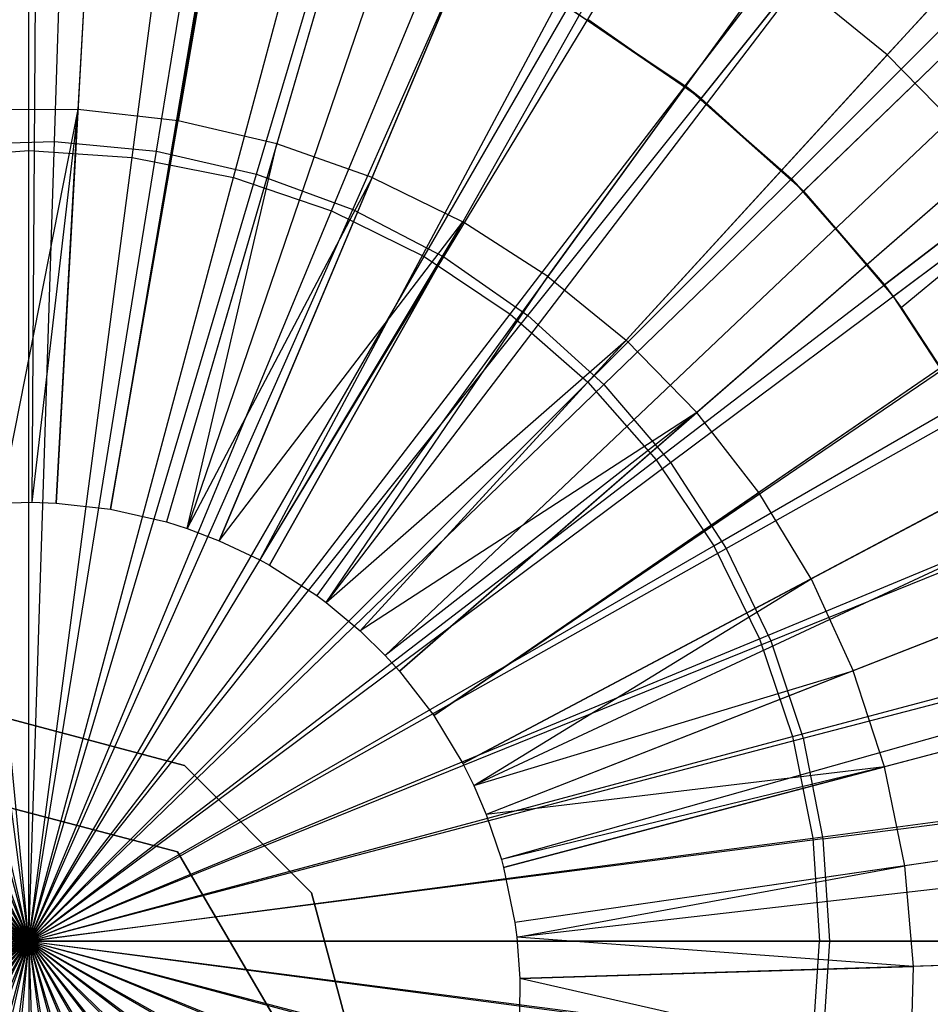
# Model space of a CAD drawing. Extents: x 0.2 to 40.1, y -6.7 to 6.7.
# Tile 26 of 256: x 2.558 to 2.89, y -3.403 to -3.043. Entities that reach past the tile are written whole.
import ezdxf

# ---------------------------------------------------------------- set-up
doc = ezdxf.new("R2010")
doc.units = 0
doc.header["$MEASUREMENT"] = 0
doc.layers.get('0').update_dxf_attribs({"color": 13, "linetype": 'CONTINUOUS'})

# ---------------------------------------------------------------- blocks, each defined once
blk = doc.blocks.new('SNOWBALL_XIV_PM3_STL')
at = {"color": 0}
for p, q in [((2.56725, -2.51266, 9.36372), (2.56275, -3.21934, 9.58026)), ((2.56725, -2.51266, 9.36372), (2.56275, -3.21934, 9.58026)), ((2.61068, -2.51401, 9.36372), (2.57154, -3.21962, 9.58026)), ((2.61068, -2.51401, 9.36372), (2.57154, -3.21962, 9.58026)), ((2.70927, -2.52504, 9.36372), (2.59147, -3.22185, 9.58026)), ((2.70927, -2.52504, 9.36372), (2.59147, -3.22185, 9.58026)), ((2.71119, -2.52537, 9.36372), (2.59147, -3.22185, 9.58026)), ((2.71119, -2.52537, 9.36372), (2.59147, -3.22185, 9.58026)), ((2.80974, -2.54811, 9.36372), (2.61179, -3.22651, 9.58026)), ((2.80974, -2.54811, 9.36372), (2.61179, -3.22651, 9.58026)), ((2.84746, -2.56004, 9.36372), (2.61942, -3.22892, 9.58026)), ((2.84746, -2.56004, 9.36372), (2.61942, -3.22892, 9.58026)), ((2.90506, -2.58193, 9.36372), (2.63106, -3.23335, 9.58026)), ((2.90506, -2.58193, 9.36372), (2.63106, -3.23335, 9.58026)), ((2.97826, -2.61675, 9.36372), (2.64587, -3.24039, 9.58026)), ((2.97826, -2.61675, 9.36372), (2.64587, -3.24039, 9.58026)), ((2.9959, -2.62641, 9.36372), (2.64943, -3.24234, 9.58026)), ((2.9959, -2.62641, 9.36372), (2.64943, -3.24234, 9.58026)), ((3.08107, -2.68094, 9.36372), (2.66666, -3.25337, 9.58026)), ((3.08107, -2.68094, 9.36372), (2.66666, -3.25337, 9.58026)), ((3.09826, -2.69371, 9.36372), (2.67013, -3.25595, 9.58026)), ((3.09826, -2.69371, 9.36372), (2.67013, -3.25595, 9.58026)), ((3.15948, -2.74484, 9.36372), (2.68251, -3.26629, 9.58026)), ((3.15948, -2.74484, 9.36372), (2.68251, -3.26629, 9.58026)), ((3.20436, -2.78892, 9.36372), (2.69159, -3.27521, 9.58026)), ((3.20436, -2.78892, 9.36372), (2.69159, -3.27521, 9.58026)), ((2.57097, -3.08765, 4.80327), (2.58019, -2.80028, 4.85734)), ((2.57097, -3.08765, 4.80327), (2.58019, -2.80028, 4.85734)), ((2.56161, -3.09105, 4.8564), (2.56161, -2.80882, 4.924)), ((2.56161, -3.09105, 4.8564), (2.56161, -2.80882, 4.924)), ((2.60821, -3.09124, 4.80327), (2.6541, -2.80741, 4.85734)), ((2.60821, -3.09124, 4.80327), (2.6541, -2.80741, 4.85734)), ((2.59926, -3.09351, 4.8564), (2.6361, -2.81371, 4.924)), ((2.59926, -3.09351, 4.8564), (2.6361, -2.81371, 4.924)), ((3.23009, -2.81725, 9.36372), (2.69679, -3.28094, 9.58026)), ((3.23009, -2.81725, 9.36372), (2.69679, -3.28094, 9.58026)), ((2.64469, -3.09957, 4.80327), (2.7265, -2.82393, 4.85734)), ((2.64469, -3.09957, 4.80327), (2.7265, -2.82393, 4.85734)), ((2.63627, -3.10087, 4.8564), (2.70931, -2.82827, 4.924)), ((2.63627, -3.10087, 4.8564), (2.70931, -2.82827, 4.924)), ((2.80107, -3.06743, 9.41227), (2.9708, -2.84623, 9.33175)), ((2.80107, -3.06743, 9.41227), (2.9708, -2.84623, 9.33175)), ((2.672, -3.113, 4.8564), (2.78, -2.85226, 4.924)), ((2.672, -3.113, 4.8564), (2.78, -2.85226, 4.924)), ((2.67981, -3.11249, 4.80327), (2.79619, -2.84958, 4.85734)), ((2.67981, -3.11249, 4.80327), (2.79619, -2.84958, 4.85734)), ((2.80686, -3.07196, 9.47658), (2.9845, -2.84921, 9.41009)), ((2.80686, -3.07196, 9.47658), (2.9845, -2.84921, 9.41009)), ((2.71298, -3.1298, 4.80327), (2.86203, -2.88393, 4.85734)), ((2.71298, -3.1298, 4.80327), (2.86203, -2.88393, 4.85734)), ((2.70584, -3.12969, 4.8564), (2.84695, -2.88528, 4.924)), ((2.70584, -3.12969, 4.8564), (2.84695, -2.88528, 4.924)), ((3.29199, -2.89724, 9.36372), (2.70931, -3.29711, 9.58026)), ((3.29199, -2.89724, 9.36372), (2.70931, -3.29711, 9.58026)), ((3.29382, -2.89991, 9.36372), (2.70931, -3.29711, 9.58026)), ((3.29382, -2.89991, 9.36372), (2.70931, -3.29711, 9.58026)), ((2.83975, -3.10135, 9.41227), (3.0369, -2.9042, 9.33175)), ((2.83975, -3.10135, 9.41227), (3.0369, -2.9042, 9.33175)), ((2.84418, -3.10585, 9.47658), (3.04884, -2.90764, 9.41009)), ((2.84418, -3.10585, 9.47658), (3.04884, -2.90764, 9.41009)), ((2.73721, -3.15065, 4.8564), (2.90901, -2.92675, 4.924)), ((2.73721, -3.15065, 4.8564), (2.90901, -2.92675, 4.924)), ((2.74367, -3.1512, 4.80327), (2.92293, -2.92641, 4.85734)), ((2.74367, -3.1512, 4.80327), (2.92293, -2.92641, 4.85734)), ((2.58731, -2.93523, 9.51959), (2.5795, -3.07608, 9.5538)), ((2.58731, -2.93523, 9.51959), (2.5795, -3.07608, 9.5538)), ((2.63995, -2.94118, 9.51959), (2.61613, -3.08022, 9.5538)), ((2.63995, -2.94118, 9.51959), (2.61613, -3.08022, 9.5538)), ((2.69157, -2.95309, 9.51959), (2.65206, -3.08851, 9.5538)), ((2.69157, -2.95309, 9.51959), (2.65206, -3.08851, 9.5538)), ((2.96793, -2.95426, 9.47775), (2.87475, -3.05613, 9.51959)), ((2.96793, -2.95426, 9.47775), (2.87475, -3.05613, 9.51959)), ((2.6868, -3.10084, 9.5538), (2.74149, -2.97081, 9.51959)), ((2.6868, -3.10084, 9.5538), (2.74149, -2.97081, 9.51959)), ((3.09488, -2.97031, 9.33175), (2.87368, -3.14004, 9.41227)), ((3.09488, -2.97031, 9.33175), (2.87368, -3.14004, 9.41227)), ((2.87984, -3.14829, 9.41227), (3.09488, -2.97031, 9.33175)), ((2.87984, -3.14829, 9.41227), (3.09488, -2.97031, 9.33175)), ((2.87685, -3.14423, 9.47658), (3.10518, -2.97382, 9.41009)), ((2.87685, -3.14423, 9.47658), (3.10518, -2.97382, 9.41009)), ((2.76558, -3.17553, 4.8564), (2.96514, -2.97597, 4.924)), ((2.76558, -3.17553, 4.8564), (2.96514, -2.97597, 4.924)), ((2.77137, -3.17636, 4.80327), (2.97791, -2.97634, 4.85734)), ((2.77137, -3.17636, 4.80327), (2.97791, -2.97634, 4.85734)), ((3.34436, -2.98376, 9.36372), (2.7199, -3.31461, 9.58026)), ((3.34436, -2.98376, 9.36372), (2.7199, -3.31461, 9.58026)), ((2.78907, -2.9941, 9.51959), (2.71991, -3.11705, 9.5538)), ((2.78907, -2.9941, 9.51959), (2.71991, -3.11705, 9.5538)), ((3.36431, -3.02383, 9.36372), (2.72394, -3.32271, 9.58026)), ((3.36431, -3.02383, 9.36372), (2.72394, -3.32271, 9.58026)), ((2.75096, -3.13693, 9.5538), (2.83368, -3.02267, 9.51959)), ((2.75096, -3.13693, 9.5538), (2.83368, -3.02267, 9.51959)), ((2.87475, -3.05613, 9.51959), (2.83368, -3.02267, 9.51959)), ((2.87475, -3.05613, 9.51959), (2.83368, -3.02267, 9.51959)), ((2.79045, -3.2039, 4.8564), (3.01436, -3.03209, 4.924)), ((2.79045, -3.2039, 4.8564), (3.01436, -3.03209, 4.924)), ((2.79562, -3.20485, 4.80327), (3.02604, -3.03288, 4.85734)), ((2.79562, -3.20485, 4.80327), (3.02604, -3.03288, 4.85734)), ((2.75829, -3.03884, 9.41227), (2.80107, -3.06743, 9.41227)), ((2.80686, -3.07196, 9.47658), (2.75829, -3.03884, 9.41227)), ((2.75829, -3.03884, 9.41227), (2.80107, -3.06743, 9.41227)), ((2.80686, -3.07196, 9.47658), (2.75829, -3.03884, 9.41227)), ((2.76552, -3.04312, 9.47658), (2.80686, -3.07196, 9.47658)), ((2.76552, -3.04312, 9.47658), (2.80686, -3.07196, 9.47658)), ((2.87475, -3.05613, 9.51959), (2.77954, -3.16022, 9.5538)), ((2.87475, -3.05613, 9.51959), (2.77954, -3.16022, 9.5538)), ((2.91173, -3.09405, 9.51959), (2.87475, -3.05613, 9.51959)), ((2.91173, -3.09405, 9.51959), (2.87475, -3.05613, 9.51959)), ((2.80107, -3.06743, 9.41227), (2.83975, -3.10135, 9.41227)), ((2.84418, -3.10585, 9.47658), (2.80107, -3.06743, 9.41227)), ((2.80107, -3.06743, 9.41227), (2.83975, -3.10135, 9.41227)), ((2.80686, -3.07196, 9.47658), (2.80107, -3.06743, 9.41227)), ((2.84418, -3.10585, 9.47658), (2.80107, -3.06743, 9.41227)), ((2.80686, -3.07196, 9.47658), (2.80107, -3.06743, 9.41227)), ((2.80686, -3.07196, 9.47658), (2.84418, -3.10585, 9.47658)), ((2.80686, -3.07196, 9.47658), (2.84418, -3.10585, 9.47658)), ((2.5795, -3.07608, 9.5538), (2.54263, -3.07614, 9.5538)), ((2.5795, -3.07608, 9.5538), (2.54263, -3.07614, 9.5538)), ((2.5795, -3.07608, 9.5538), (2.55108, -3.21965, 9.58026)), ((2.5795, -3.07608, 9.5538), (2.55108, -3.21965, 9.58026)), ((2.5795, -3.07608, 9.5538), (2.56275, -3.21934, 9.58026)), ((2.5795, -3.07608, 9.5538), (2.56275, -3.21934, 9.58026)), ((2.57154, -3.21962, 9.58026), (2.5795, -3.07608, 9.5538)), ((2.57154, -3.21962, 9.58026), (2.5795, -3.07608, 9.5538)), ((2.61613, -3.08022, 9.5538), (2.5795, -3.07608, 9.5538)), ((2.61613, -3.08022, 9.5538), (2.5795, -3.07608, 9.5538)), ((3.38654, -3.07569, 9.36372), (2.72843, -3.3332, 9.58026)), ((3.38654, -3.07569, 9.36372), (2.72843, -3.3332, 9.58026)), ((2.59147, -3.22185, 9.58026), (2.61613, -3.08022, 9.5538)), ((2.59147, -3.22185, 9.58026), (2.61613, -3.08022, 9.5538)), ((2.65206, -3.08851, 9.5538), (2.61613, -3.08022, 9.5538)), ((2.65206, -3.08851, 9.5538), (2.61613, -3.08022, 9.5538)), ((2.53357, -3.08885, 4.80327), (2.57097, -3.08765, 4.80327)), ((2.53357, -3.08885, 4.80327), (2.57097, -3.08765, 4.80327)), ((2.56161, -3.37949, 4.78515), (2.53357, -3.08885, 4.80327)), ((2.56161, -3.37949, 4.78515), (2.53357, -3.08885, 4.80327)), ((2.56161, -3.37949, 4.78515), (2.57097, -3.08765, 4.80327)), ((2.56161, -3.37949, 4.78515), (2.57097, -3.08765, 4.80327)), ((2.57097, -3.08765, 4.80327), (2.60821, -3.09124, 4.80327)), ((2.57097, -3.08765, 4.80327), (2.60821, -3.09124, 4.80327)), ((2.65206, -3.08851, 9.5538), (2.61179, -3.22651, 9.58026)), ((2.65206, -3.08851, 9.5538), (2.61179, -3.22651, 9.58026)), ((2.61942, -3.22892, 9.58026), (2.65206, -3.08851, 9.5538)), ((2.61942, -3.22892, 9.58026), (2.65206, -3.08851, 9.5538)), ((2.6868, -3.10084, 9.5538), (2.65206, -3.08851, 9.5538)), ((2.6868, -3.10084, 9.5538), (2.65206, -3.08851, 9.5538)), ((2.52396, -3.09351, 4.8564), (2.56161, -3.09105, 4.8564)), ((2.52396, -3.09351, 4.8564), (2.56161, -3.09105, 4.8564)), ((2.56161, -3.09105, 4.8564), (2.59926, -3.09351, 4.8564)), ((2.56161, -3.09105, 4.8564), (2.59926, -3.09351, 4.8564)), ((2.56161, -3.37949, 4.82452), (2.56161, -3.09105, 4.8564)), ((2.56161, -3.37949, 4.82452), (2.56161, -3.09105, 4.8564)), ((2.56161, -3.37949, 4.78515), (2.60821, -3.09124, 4.80327)), ((2.56161, -3.37949, 4.78515), (2.60821, -3.09124, 4.80327)), ((2.60821, -3.09124, 4.80327), (2.64469, -3.09957, 4.80327)), ((2.60821, -3.09124, 4.80327), (2.64469, -3.09957, 4.80327)), ((2.56161, -3.37949, 4.78515), (2.49664, -3.09482, 4.80327)), ((2.56161, -3.37949, 4.78515), (2.49664, -3.09482, 4.80327)), ((2.56161, -3.37949, 4.82452), (2.52396, -3.09351, 4.8564)), ((2.56161, -3.37949, 4.82452), (2.52396, -3.09351, 4.8564)), ((2.56161, -3.37949, 4.82452), (2.59926, -3.09351, 4.8564)), ((2.56161, -3.37949, 4.82452), (2.59926, -3.09351, 4.8564)), ((2.59926, -3.09351, 4.8564), (2.63627, -3.10087, 4.8564)), ((2.59926, -3.09351, 4.8564), (2.63627, -3.10087, 4.8564)), ((2.91173, -3.09405, 9.51959), (2.80528, -3.18661, 9.5538)), ((2.91173, -3.09405, 9.51959), (2.80528, -3.18661, 9.5538)), ((2.81142, -3.23527, 4.8564), (3.05583, -3.09416, 4.924)), ((2.81142, -3.23527, 4.8564), (3.05583, -3.09416, 4.924)), ((2.81603, -3.23621, 4.80327), (3.06655, -3.09512, 4.85734)), ((2.81603, -3.23621, 4.80327), (3.06655, -3.09512, 4.85734)), ((2.56161, -3.37949, 4.78515), (2.64469, -3.09957, 4.80327)), ((2.56161, -3.37949, 4.78515), (2.64469, -3.09957, 4.80327)), ((2.64469, -3.09957, 4.80327), (2.67981, -3.11249, 4.80327)), ((2.64469, -3.09957, 4.80327), (2.67981, -3.11249, 4.80327)), ((2.56161, -3.37949, 4.82452), (2.48696, -3.10087, 4.8564)), ((2.56161, -3.37949, 4.82452), (2.48696, -3.10087, 4.8564)), ((2.56161, -3.37949, 4.82452), (2.63627, -3.10087, 4.8564)), ((2.56161, -3.37949, 4.82452), (2.63627, -3.10087, 4.8564)), ((2.6868, -3.10084, 9.5538), (2.61942, -3.22892, 9.58026)), ((2.6868, -3.10084, 9.5538), (2.61942, -3.22892, 9.58026)), ((2.63106, -3.23335, 9.58026), (2.6868, -3.10084, 9.5538)), ((2.63106, -3.23335, 9.58026), (2.6868, -3.10084, 9.5538)), ((2.63627, -3.10087, 4.8564), (2.672, -3.113, 4.8564)), ((2.63627, -3.10087, 4.8564), (2.672, -3.113, 4.8564)), ((2.6868, -3.10084, 9.5538), (2.71991, -3.11705, 9.5538)), ((2.6868, -3.10084, 9.5538), (2.71991, -3.11705, 9.5538)), ((2.83975, -3.10135, 9.41227), (2.87368, -3.14004, 9.41227)), ((2.84418, -3.10585, 9.47658), (2.83975, -3.10135, 9.41227)), ((2.84418, -3.10585, 9.47658), (2.83975, -3.10135, 9.41227)), ((2.83975, -3.10135, 9.41227), (2.87368, -3.14004, 9.41227)), ((2.56161, -3.37949, 4.78515), (2.46077, -3.10547, 4.80327)), ((2.56161, -3.37949, 4.78515), (2.46077, -3.10547, 4.80327)), ((2.84418, -3.10585, 9.47658), (2.87685, -3.14423, 9.47658)), ((2.84418, -3.10585, 9.47658), (2.87685, -3.14423, 9.47658)), ((2.84418, -3.10585, 9.47658), (2.87368, -3.14004, 9.41227)), ((2.84418, -3.10585, 9.47658), (2.87368, -3.14004, 9.41227)), ((2.56161, -3.37949, 4.82452), (2.45123, -3.113, 4.8564)), ((2.56161, -3.37949, 4.82452), (2.45123, -3.113, 4.8564)), ((2.56161, -3.37949, 4.78515), (2.67981, -3.11249, 4.80327)), ((2.56161, -3.37949, 4.78515), (2.67981, -3.11249, 4.80327)), ((2.56161, -3.37949, 4.82452), (2.672, -3.113, 4.8564)), ((2.56161, -3.37949, 4.82452), (2.672, -3.113, 4.8564)), ((2.672, -3.113, 4.8564), (2.70584, -3.12969, 4.8564)), ((2.672, -3.113, 4.8564), (2.70584, -3.12969, 4.8564)), ((2.67981, -3.11249, 4.80327), (2.71298, -3.1298, 4.80327)), ((2.67981, -3.11249, 4.80327), (2.71298, -3.1298, 4.80327)), ((2.63106, -3.23335, 9.58026), (2.71991, -3.11705, 9.5538)), ((2.63106, -3.23335, 9.58026), (2.71991, -3.11705, 9.5538)), ((2.71991, -3.11705, 9.5538), (2.64587, -3.24039, 9.58026)), ((2.71991, -3.11705, 9.5538), (2.64587, -3.24039, 9.58026)), ((2.64943, -3.24234, 9.58026), (2.71991, -3.11705, 9.5538)), ((2.64943, -3.24234, 9.58026), (2.71991, -3.11705, 9.5538)), ((2.75096, -3.13693, 9.5538), (2.71991, -3.11705, 9.5538)), ((2.75096, -3.13693, 9.5538), (2.71991, -3.11705, 9.5538)), ((2.56161, -3.37949, 4.78515), (2.42655, -3.12061, 4.80327)), ((2.56161, -3.37949, 4.78515), (2.42655, -3.12061, 4.80327)), ((2.56161, -3.37949, 4.82452), (2.41739, -3.12969, 4.8564)), ((2.56161, -3.37949, 4.82452), (2.41739, -3.12969, 4.8564)), ((2.56161, -3.37949, 4.82452), (2.70584, -3.12969, 4.8564)), ((2.56161, -3.37949, 4.82452), (2.70584, -3.12969, 4.8564)), ((2.56161, -3.37949, 4.78515), (2.71298, -3.1298, 4.80327)), ((2.56161, -3.37949, 4.78515), (2.71298, -3.1298, 4.80327)), ((2.70584, -3.12969, 4.8564), (2.73721, -3.15065, 4.8564)), ((2.70584, -3.12969, 4.8564), (2.73721, -3.15065, 4.8564)), ((2.71298, -3.1298, 4.80327), (2.74367, -3.1512, 4.80327)), ((2.71298, -3.1298, 4.80327), (2.74367, -3.1512, 4.80327)), ((2.94415, -3.13595, 9.51959), (2.82784, -3.21577, 9.5538)), ((2.94415, -3.13595, 9.51959), (2.82784, -3.21577, 9.5538)), ((2.75096, -3.13693, 9.5538), (2.66666, -3.25337, 9.58026)), ((2.75096, -3.13693, 9.5538), (2.66666, -3.25337, 9.58026)), ((2.67013, -3.25595, 9.58026), (2.75096, -3.13693, 9.5538)), ((2.67013, -3.25595, 9.58026), (2.75096, -3.13693, 9.5538)), ((2.75096, -3.13693, 9.5538), (2.77954, -3.16022, 9.5538)), ((2.75096, -3.13693, 9.5538), (2.77954, -3.16022, 9.5538)), ((2.56161, -3.37949, 4.78515), (2.39456, -3.14001, 4.80327)), ((2.56161, -3.37949, 4.78515), (2.39456, -3.14001, 4.80327)), ((2.87368, -3.14004, 9.41227), (2.87984, -3.14829, 9.41227)), ((2.87685, -3.14423, 9.47658), (2.87368, -3.14004, 9.41227)), ((2.87685, -3.14423, 9.47658), (2.87368, -3.14004, 9.41227)), ((2.87368, -3.14004, 9.41227), (2.87984, -3.14829, 9.41227)), ((2.87685, -3.14423, 9.47658), (2.90435, -3.18647, 9.47658)), ((2.87685, -3.14423, 9.47658), (2.87984, -3.14829, 9.41227)), ((2.87685, -3.14423, 9.47658), (2.90435, -3.18647, 9.47658)), ((2.87685, -3.14423, 9.47658), (2.87984, -3.14829, 9.41227)), ((2.87984, -3.14829, 9.41227), (2.90227, -3.18282, 9.41227)), ((2.87984, -3.14829, 9.41227), (2.90227, -3.18282, 9.41227)), ((2.56161, -3.37949, 4.82452), (2.38602, -3.15065, 4.8564)), ((2.56161, -3.37949, 4.82452), (2.38602, -3.15065, 4.8564)), ((2.56161, -3.37949, 4.82452), (2.73721, -3.15065, 4.8564)), ((2.56161, -3.37949, 4.82452), (2.73721, -3.15065, 4.8564)), ((2.56161, -3.37949, 4.78515), (2.74367, -3.1512, 4.80327)), ((2.56161, -3.37949, 4.78515), (2.74367, -3.1512, 4.80327)), ((2.73721, -3.15065, 4.8564), (2.76558, -3.17553, 4.8564)), ((2.73721, -3.15065, 4.8564), (2.76558, -3.17553, 4.8564)), ((2.74367, -3.1512, 4.80327), (2.77137, -3.17636, 4.80327)), ((2.74367, -3.1512, 4.80327), (2.77137, -3.17636, 4.80327)), ((3.41402, -3.15744, 9.36372), (2.73399, -3.34973, 9.58026)), ((3.41402, -3.15744, 9.36372), (2.73399, -3.34973, 9.58026)), ((2.67013, -3.25595, 9.58026), (2.77954, -3.16022, 9.5538)), ((2.67013, -3.25595, 9.58026), (2.77954, -3.16022, 9.5538)), ((2.77954, -3.16022, 9.5538), (2.68251, -3.26629, 9.58026)), ((2.77954, -3.16022, 9.5538), (2.68251, -3.26629, 9.58026)), ((2.80528, -3.18661, 9.5538), (2.77954, -3.16022, 9.5538)), ((2.80528, -3.18661, 9.5538), (2.77954, -3.16022, 9.5538)), ((2.8281, -3.26911, 4.8564), (3.08884, -3.16111, 4.924)), ((2.8281, -3.26911, 4.8564), (3.08884, -3.16111, 4.924)), ((2.56161, -3.37949, 4.78515), (2.3653, -3.16334, 4.80327)), ((2.56161, -3.37949, 4.78515), (2.3653, -3.16334, 4.80327)), ((2.83227, -3.26992, 4.80327), (3.09877, -3.16202, 4.85734)), ((2.83227, -3.26992, 4.80327), (3.09877, -3.16202, 4.85734)), ((3.41795, -3.17183, 9.36372), (2.73478, -3.35264, 9.58026)), ((3.41795, -3.17183, 9.36372), (2.73478, -3.35264, 9.58026)), ((2.56161, -3.37949, 4.82452), (2.35765, -3.17553, 4.8564)), ((2.56161, -3.37949, 4.82452), (2.35765, -3.17553, 4.8564)), ((2.56161, -3.37949, 4.82452), (2.76558, -3.17553, 4.8564)), ((2.56161, -3.37949, 4.82452), (2.76558, -3.17553, 4.8564)), ((2.76558, -3.17553, 4.8564), (2.79045, -3.2039, 4.8564)), ((2.76558, -3.17553, 4.8564), (2.79045, -3.2039, 4.8564)), ((2.56161, -3.37949, 4.78515), (2.77137, -3.17636, 4.80327)), ((2.56161, -3.37949, 4.78515), (2.77137, -3.17636, 4.80327)), ((2.77137, -3.17636, 4.80327), (2.79562, -3.20485, 4.80327)), ((2.77137, -3.17636, 4.80327), (2.79562, -3.20485, 4.80327)), ((2.84693, -3.24731, 9.5538), (2.97158, -3.18127, 9.51959)), ((2.84693, -3.24731, 9.5538), (2.97158, -3.18127, 9.51959)), ((2.80528, -3.18661, 9.5538), (2.68251, -3.26629, 9.58026)), ((2.80528, -3.18661, 9.5538), (2.68251, -3.26629, 9.58026)), ((2.80528, -3.18661, 9.5538), (2.69159, -3.27521, 9.58026)), ((2.80528, -3.18661, 9.5538), (2.69159, -3.27521, 9.58026)), ((2.69679, -3.28094, 9.58026), (2.80528, -3.18661, 9.5538)), ((2.69679, -3.28094, 9.58026), (2.80528, -3.18661, 9.5538)), ((2.82784, -3.21577, 9.5538), (2.80528, -3.18661, 9.5538)), ((2.82784, -3.21577, 9.5538), (2.80528, -3.18661, 9.5538)), ((2.56161, -3.37949, 4.78515), (2.33927, -3.19021, 4.80327)), ((2.56161, -3.37949, 4.78515), (2.33927, -3.19021, 4.80327)), ((2.56161, -3.37949, 4.82452), (2.33277, -3.2039, 4.8564)), ((2.56161, -3.37949, 4.82452), (2.33277, -3.2039, 4.8564)), ((2.56161, -3.37949, 4.82452), (2.79045, -3.2039, 4.8564)), ((2.56161, -3.37949, 4.82452), (2.79045, -3.2039, 4.8564)), ((2.79045, -3.2039, 4.8564), (2.81142, -3.23527, 4.8564)), ((2.79045, -3.2039, 4.8564), (2.81142, -3.23527, 4.8564)), ((2.56161, -3.37949, 4.78515), (2.79562, -3.20485, 4.80327)), ((2.56161, -3.37949, 4.78515), (2.79562, -3.20485, 4.80327)), ((2.79562, -3.20485, 4.80327), (2.81603, -3.23621, 4.80327)), ((2.79562, -3.20485, 4.80327), (2.81603, -3.23621, 4.80327)), ((2.70931, -3.29711, 9.58026), (2.82784, -3.21577, 9.5538)), ((2.70931, -3.29711, 9.58026), (2.82784, -3.21577, 9.5538)), ((2.84693, -3.24731, 9.5538), (2.82784, -3.21577, 9.5538)), ((2.84693, -3.24731, 9.5538), (2.82784, -3.21577, 9.5538)), ((2.56161, -3.37949, 4.78515), (2.31689, -3.2202, 4.80327)), ((2.56161, -3.37949, 4.78515), (2.31689, -3.2202, 4.80327)), ((2.55108, -3.21965, 9.58026), (2.56275, -3.21934, 9.58026)), ((2.55108, -3.21965, 9.58026), (2.56275, -3.21934, 9.58026)), ((2.56275, -3.21934, 9.58026), (2.57154, -3.21962, 9.58026)), ((2.56275, -3.21934, 9.58026), (2.57154, -3.21962, 9.58026)), ((2.57154, -3.21962, 9.58026), (2.59147, -3.22185, 9.58026)), ((2.57154, -3.21962, 9.58026), (2.59147, -3.22185, 9.58026)), ((2.59147, -3.22185, 9.58026), (2.61179, -3.22651, 9.58026)), ((2.59147, -3.22185, 9.58026), (2.61179, -3.22651, 9.58026)), ((2.61179, -3.22651, 9.58026), (2.61942, -3.22892, 9.58026)), ((2.61179, -3.22651, 9.58026), (2.61942, -3.22892, 9.58026)), ((2.61942, -3.22892, 9.58026), (2.63106, -3.23335, 9.58026)), ((2.61942, -3.22892, 9.58026), (2.63106, -3.23335, 9.58026)), ((2.99367, -3.22942, 9.51959), (2.8623, -3.28082, 9.5538)), ((2.99367, -3.22942, 9.51959), (2.8623, -3.28082, 9.5538)), ((2.84023, -3.30484, 4.8564), (3.11284, -3.23179, 4.924)), ((2.84023, -3.30484, 4.8564), (3.11284, -3.23179, 4.924)), ((2.84406, -3.30543, 4.80327), (3.12217, -3.2325, 4.85734)), ((2.84406, -3.30543, 4.80327), (3.12217, -3.2325, 4.85734)), ((2.56161, -3.37949, 4.82452), (2.31181, -3.23527, 4.8564)), ((2.56161, -3.37949, 4.82452), (2.31181, -3.23527, 4.8564)), ((2.56161, -3.37949, 4.82452), (2.81142, -3.23527, 4.8564)), ((2.56161, -3.37949, 4.82452), (2.81142, -3.23527, 4.8564)), ((2.56161, -3.37949, 4.78515), (2.81603, -3.23621, 4.80327)), ((2.56161, -3.37949, 4.78515), (2.81603, -3.23621, 4.80327)), ((2.63106, -3.23335, 9.58026), (2.64587, -3.24039, 9.58026)), ((2.63106, -3.23335, 9.58026), (2.64587, -3.24039, 9.58026)), ((2.81142, -3.23527, 4.8564), (2.8281, -3.26911, 4.8564)), ((2.81142, -3.23527, 4.8564), (2.8281, -3.26911, 4.8564)), ((2.81603, -3.23621, 4.80327), (2.83227, -3.26992, 4.80327)), ((2.81603, -3.23621, 4.80327), (2.83227, -3.26992, 4.80327)), ((2.64587, -3.24039, 9.58026), (2.64943, -3.24234, 9.58026)), ((2.64587, -3.24039, 9.58026), (2.64943, -3.24234, 9.58026)), ((2.64943, -3.24234, 9.58026), (2.66666, -3.25337, 9.58026)), ((2.64943, -3.24234, 9.58026), (2.66666, -3.25337, 9.58026)), ((2.7199, -3.31461, 9.58026), (2.84693, -3.24731, 9.5538)), ((2.7199, -3.31461, 9.58026), (2.84693, -3.24731, 9.5538)), ((2.72394, -3.32271, 9.58026), (2.84693, -3.24731, 9.5538)), ((2.72394, -3.32271, 9.58026), (2.84693, -3.24731, 9.5538)), ((2.84693, -3.24731, 9.5538), (2.8623, -3.28082, 9.5538)), ((2.84693, -3.24731, 9.5538), (2.8623, -3.28082, 9.5538)), ((2.56161, -3.37949, 4.78515), (2.29853, -3.2528, 4.80327)), ((2.56161, -3.37949, 4.78515), (2.29853, -3.2528, 4.80327)), ((2.66666, -3.25337, 9.58026), (2.67013, -3.25595, 9.58026)), ((2.66666, -3.25337, 9.58026), (2.67013, -3.25595, 9.58026)), ((2.67013, -3.25595, 9.58026), (2.68251, -3.26629, 9.58026)), ((2.67013, -3.25595, 9.58026), (2.68251, -3.26629, 9.58026)), ((2.56161, -3.37949, 4.82452), (2.29512, -3.26911, 4.8564)), ((2.56161, -3.37949, 4.82452), (2.29512, -3.26911, 4.8564)), ((2.56161, -3.37949, 4.82452), (2.8281, -3.26911, 4.8564)), ((2.56161, -3.37949, 4.82452), (2.8281, -3.26911, 4.8564)), ((2.68251, -3.26629, 9.58026), (2.69159, -3.27521, 9.58026)), ((2.68251, -3.26629, 9.58026), (2.69159, -3.27521, 9.58026)), ((2.8281, -3.26911, 4.8564), (2.84023, -3.30484, 4.8564)), ((2.8281, -3.26911, 4.8564), (2.84023, -3.30484, 4.8564)), ((2.56161, -3.37949, 4.78515), (2.83227, -3.26992, 4.80327)), ((2.56161, -3.37949, 4.78515), (2.83227, -3.26992, 4.80327)), ((3.43821, -3.27092, 9.36372), (2.73888, -3.37268, 9.58026)), ((3.43821, -3.27092, 9.36372), (2.73888, -3.37268, 9.58026)), ((2.83227, -3.26992, 4.80327), (2.84406, -3.30543, 4.80327)), ((2.83227, -3.26992, 4.80327), (2.84406, -3.30543, 4.80327)), ((2.69159, -3.27521, 9.58026), (2.69679, -3.28094, 9.58026)), ((2.69159, -3.27521, 9.58026), (2.69679, -3.28094, 9.58026)), ((3.01012, -3.27977, 9.51959), (2.87376, -3.31586, 9.5538)), ((3.01012, -3.27977, 9.51959), (2.87376, -3.31586, 9.5538)), ((2.69679, -3.28094, 9.58026), (2.70931, -3.29711, 9.58026)), ((2.69679, -3.28094, 9.58026), (2.70931, -3.29711, 9.58026)), ((2.72394, -3.32271, 9.58026), (2.8623, -3.28082, 9.5538)), ((2.72394, -3.32271, 9.58026), (2.8623, -3.28082, 9.5538)), ((2.8623, -3.28082, 9.5538), (2.72843, -3.3332, 9.58026)), ((2.8623, -3.28082, 9.5538), (2.72843, -3.3332, 9.58026)), ((2.87376, -3.31586, 9.5538), (2.8623, -3.28082, 9.5538)), ((2.87376, -3.31586, 9.5538), (2.8623, -3.28082, 9.5538)), ((2.56161, -3.37949, 4.78515), (2.28449, -3.28748, 4.80327)), ((2.56161, -3.37949, 4.78515), (2.28449, -3.28748, 4.80327)), ((2.70931, -3.29711, 9.58026), (2.7199, -3.31461, 9.58026)), ((2.70931, -3.29711, 9.58026), (2.7199, -3.31461, 9.58026)), ((3.44164, -3.2973, 9.36372), (2.73957, -3.37801, 9.58026)), ((3.44164, -3.2973, 9.36372), (2.73957, -3.37801, 9.58026)), ((2.61836, -3.31541, 50.87138), (2.55497, -3.29843, 50.87138)), ((2.55497, -3.29843, 50.91075), (2.61836, -3.31541, 50.91075)), ((2.55497, -3.29843, 50.91075), (2.61836, -3.31541, 50.91075)), ((2.61836, -3.31541, 50.87138), (2.55497, -3.29843, 50.87138)), ((2.28299, -3.30484, 4.8564), (2.56161, -3.37949, 4.82452)), ((2.28299, -3.30484, 4.8564), (2.56161, -3.37949, 4.82452)), ((2.56161, -3.37949, 4.82452), (2.84023, -3.30484, 4.8564)), ((2.56161, -3.37949, 4.82452), (2.84023, -3.30484, 4.8564)), ((2.84023, -3.30484, 4.8564), (2.84759, -3.34184, 4.8564)), ((2.84023, -3.30484, 4.8564), (2.84759, -3.34184, 4.8564)), ((2.84759, -3.34184, 4.8564), (3.1274, -3.30501, 4.924)), ((2.84759, -3.34184, 4.8564), (3.1274, -3.30501, 4.924)), ((2.56161, -3.37949, 4.78515), (2.84406, -3.30543, 4.80327)), ((2.56161, -3.37949, 4.78515), (2.84406, -3.30543, 4.80327)), ((2.84406, -3.30543, 4.80327), (2.85121, -3.34216, 4.80327)), ((2.84406, -3.30543, 4.80327), (2.85121, -3.34216, 4.80327)), ((2.85121, -3.34216, 4.80327), (3.13637, -3.30539, 4.85734)), ((2.85121, -3.34216, 4.80327), (3.13637, -3.30539, 4.85734)), ((2.66476, -3.36181, 50.87138), (2.61836, -3.31541, 50.87138)), ((2.61836, -3.31541, 50.91075), (2.66476, -3.36181, 50.91075)), ((2.61836, -3.31541, 50.91075), (2.66476, -3.36181, 50.91075)), ((2.61836, -3.31541, 50.91075), (2.61836, -3.31541, 50.87138)), ((2.66476, -3.36181, 50.87138), (2.61836, -3.31541, 50.87138)), ((2.61836, -3.31541, 50.91075), (2.61836, -3.31541, 50.87138)), ((2.7199, -3.31461, 9.58026), (2.72394, -3.32271, 9.58026)), ((2.7199, -3.31461, 9.58026), (2.72394, -3.32271, 9.58026)), ((2.87376, -3.31586, 9.5538), (2.72843, -3.3332, 9.58026)), ((2.87376, -3.31586, 9.5538), (2.72843, -3.3332, 9.58026)), ((2.87376, -3.31586, 9.5538), (2.73399, -3.34973, 9.58026)), ((2.87376, -3.31586, 9.5538), (2.73399, -3.34973, 9.58026)), ((2.73478, -3.35264, 9.58026), (2.87376, -3.31586, 9.5538)), ((2.73478, -3.35264, 9.58026), (2.87376, -3.31586, 9.5538)), ((2.88114, -3.35198, 9.5538), (2.87376, -3.31586, 9.5538)), ((2.88114, -3.35198, 9.5538), (2.87376, -3.31586, 9.5538)), ((2.72394, -3.32271, 9.58026), (2.72843, -3.3332, 9.58026)), ((2.72394, -3.32271, 9.58026), (2.72843, -3.3332, 9.58026)), ((2.56161, -3.37949, 4.78515), (2.275, -3.32368, 4.80327)), ((2.56161, -3.37949, 4.78515), (2.275, -3.32368, 4.80327)), ((2.6159, -3.34683, 9.42828), (2.54062, -3.32706, 9.42828)), ((2.54062, -3.32706, 51.57252), (2.6159, -3.34683, 51.57252)), ((2.6159, -3.34683, 9.42828), (2.54062, -3.32706, 9.42828)), ((2.54062, -3.32706, 51.57252), (2.6159, -3.34683, 51.57252)), ((2.72843, -3.3332, 9.58026), (2.73399, -3.34973, 9.58026)), ((2.72843, -3.3332, 9.58026), (2.73399, -3.34973, 9.58026)), ((3.02073, -3.33167, 9.51959), (2.88114, -3.35198, 9.5538)), ((3.02073, -3.33167, 9.51959), (2.88114, -3.35198, 9.5538)), ((2.56161, -3.37949, 4.82452), (2.27563, -3.34184, 4.8564)), ((2.56161, -3.37949, 4.82452), (2.27563, -3.34184, 4.8564)), ((2.56161, -3.37949, 4.82452), (2.84759, -3.34184, 4.8564)), ((2.56161, -3.37949, 4.82452), (2.84759, -3.34184, 4.8564)), ((2.85121, -3.34216, 4.80327), (2.56161, -3.37949, 4.78515)), ((2.85121, -3.34216, 4.80327), (2.56161, -3.37949, 4.78515)), ((2.84759, -3.34184, 4.8564), (2.85006, -3.37949, 4.8564)), ((2.84759, -3.34184, 4.8564), (2.85006, -3.37949, 4.8564)), ((2.85121, -3.34216, 4.80327), (2.85361, -3.37949, 4.80327)), ((2.85121, -3.34216, 4.80327), (2.85361, -3.37949, 4.80327)), ((2.65516, -3.41405, 9.42828), (2.6159, -3.34683, 9.42828)), ((2.6159, -3.34683, 9.42828), (2.6159, -3.34683, 51.57252)), ((2.6159, -3.34683, 51.57252), (2.65516, -3.41405, 51.57252)), ((2.6159, -3.34683, 9.42828), (2.6159, -3.34683, 51.57252)), ((2.65516, -3.41405, 9.42828), (2.6159, -3.34683, 9.42828)), ((2.6159, -3.34683, 51.57252), (2.65516, -3.41405, 51.57252)), ((2.73399, -3.34973, 9.58026), (2.73478, -3.35264, 9.58026)), ((2.73399, -3.34973, 9.58026), (2.73478, -3.35264, 9.58026)), ((2.73478, -3.35264, 9.58026), (2.73888, -3.37268, 9.58026)), ((2.73478, -3.35264, 9.58026), (2.73888, -3.37268, 9.58026)), ((2.88114, -3.35198, 9.5538), (2.73888, -3.37268, 9.58026)), ((2.88114, -3.35198, 9.5538), (2.73888, -3.37268, 9.58026)), ((2.73957, -3.37801, 9.58026), (2.88114, -3.35198, 9.5538)), ((2.73957, -3.37801, 9.58026), (2.88114, -3.35198, 9.5538)), ((2.88435, -3.38871, 9.5538), (2.88114, -3.35198, 9.5538)), ((2.88435, -3.38871, 9.5538), (2.88114, -3.35198, 9.5538)), ((2.56161, -3.37949, 4.78515), (2.27022, -3.36079, 4.80327)), ((2.56161, -3.37949, 4.78515), (2.27022, -3.36079, 4.80327)), ((2.68174, -3.4252, 50.87138), (2.66476, -3.36181, 50.87138)), ((2.66476, -3.36181, 50.91075), (2.68174, -3.4252, 50.91075)), ((2.66476, -3.36181, 50.91075), (2.68174, -3.4252, 50.91075)), ((2.66476, -3.36181, 50.91075), (2.66476, -3.36181, 50.87138)), ((2.68174, -3.4252, 50.87138), (2.66476, -3.36181, 50.87138)), ((2.66476, -3.36181, 50.91075), (2.66476, -3.36181, 50.87138)), ((2.73888, -3.37268, 9.58026), (2.73957, -3.37801, 9.58026)), ((2.73888, -3.37268, 9.58026), (2.73957, -3.37801, 9.58026)), ((3.44703, -3.37168, 9.36372), (2.74066, -3.39306, 9.58026)), ((3.44703, -3.37168, 9.36372), (2.74066, -3.39306, 9.58026)), ((2.56161, -3.37949, 4.78515), (2.27022, -3.3982, 4.80327)), ((2.56161, -3.37949, 4.78515), (2.27022, -3.3982, 4.80327)), ((2.27316, -3.37949, 4.8564), (2.56161, -3.37949, 4.82452)), ((2.27316, -3.37949, 4.8564), (2.56161, -3.37949, 4.82452)), ((2.56161, -3.37949, 4.78515), (2.275, -3.43531, 4.80327)), ((2.56161, -3.37949, 4.78515), (2.275, -3.43531, 4.80327)), ((2.56161, -3.37949, 4.82452), (2.27563, -3.41714, 4.8564)), ((2.56161, -3.37949, 4.82452), (2.27563, -3.41714, 4.8564)), ((2.56161, -3.37949, 4.82452), (2.28299, -3.45415, 4.8564)), ((2.56161, -3.37949, 4.82452), (2.28299, -3.45415, 4.8564)), ((2.56161, -3.37949, 4.78515), (2.28449, -3.47151, 4.80327)), ((2.56161, -3.37949, 4.78515), (2.28449, -3.47151, 4.80327)), ((2.56161, -3.37949, 4.82452), (2.29512, -3.48988, 4.8564)), ((2.56161, -3.37949, 4.82452), (2.29512, -3.48988, 4.8564)), ((2.56161, -3.37949, 4.78515), (2.29853, -3.50619, 4.80327)), ((2.56161, -3.37949, 4.78515), (2.29853, -3.50619, 4.80327)), ((2.56161, -3.37949, 4.82452), (2.31181, -3.52372, 4.8564)), ((2.56161, -3.37949, 4.82452), (2.31181, -3.52372, 4.8564)), ((2.56161, -3.37949, 4.78515), (2.31689, -3.53879, 4.80327)), ((2.56161, -3.37949, 4.78515), (2.31689, -3.53879, 4.80327)), ((2.56161, -3.37949, 4.82452), (2.33277, -3.55509, 4.8564)), ((2.56161, -3.37949, 4.82452), (2.33277, -3.55509, 4.8564)), ((2.56161, -3.37949, 4.78515), (2.33927, -3.56878, 4.80327)), ((2.56161, -3.37949, 4.78515), (2.33927, -3.56878, 4.80327)), ((2.56161, -3.37949, 4.82452), (2.35765, -3.58346, 4.8564)), ((2.56161, -3.37949, 4.82452), (2.35765, -3.58346, 4.8564)), ((2.56161, -3.37949, 4.78515), (2.3653, -3.59565, 4.80327)), ((2.56161, -3.37949, 4.78515), (2.3653, -3.59565, 4.80327)), ((2.56161, -3.37949, 4.82452), (2.38602, -3.60834, 4.8564)), ((2.56161, -3.37949, 4.82452), (2.38602, -3.60834, 4.8564)), ((2.56161, -3.37949, 4.78515), (2.39456, -3.61898, 4.80327)), ((2.56161, -3.37949, 4.78515), (2.39456, -3.61898, 4.80327)), ((2.56161, -3.37949, 4.82452), (2.41739, -3.6293, 4.8564)), ((2.56161, -3.37949, 4.82452), (2.41739, -3.6293, 4.8564)), ((2.56161, -3.37949, 4.78515), (2.42655, -3.63838, 4.80327)), ((2.56161, -3.37949, 4.78515), (2.42655, -3.63838, 4.80327)), ((2.56161, -3.37949, 4.82452), (2.45123, -3.64599, 4.8564)), ((2.56161, -3.37949, 4.82452), (2.45123, -3.64599, 4.8564)), ((2.56161, -3.37949, 4.78515), (2.46077, -3.65352, 4.80327)), ((2.56161, -3.37949, 4.78515), (2.46077, -3.65352, 4.80327)), ((2.56161, -3.37949, 4.82452), (2.48696, -3.65812, 4.8564)), ((2.56161, -3.37949, 4.82452), (2.48696, -3.65812, 4.8564)), ((2.56161, -3.37949, 4.78515), (2.49664, -3.66417, 4.80327)), ((2.56161, -3.37949, 4.78515), (2.49664, -3.66417, 4.80327)), ((2.56161, -3.37949, 4.82452), (2.52396, -3.66548, 4.8564)), ((2.56161, -3.37949, 4.82452), (2.52396, -3.66548, 4.8564)), ((2.56161, -3.37949, 4.78515), (2.53357, -3.67014, 4.80327)), ((2.56161, -3.37949, 4.78515), (2.53357, -3.67014, 4.80327)), ((2.56161, -3.37949, 4.82452), (2.56161, -3.66794, 4.8564)), ((2.56161, -3.37949, 4.82452), (2.84759, -3.41714, 4.8564)), ((2.85006, -3.37949, 4.8564), (2.56161, -3.37949, 4.82452)), ((2.56161, -3.37949, 4.82452), (2.84023, -3.45415, 4.8564)), ((2.56161, -3.37949, 4.82452), (2.84759, -3.41714, 4.8564)), ((2.56161, -3.37949, 4.82452), (2.8281, -3.48988, 4.8564)), ((2.56161, -3.37949, 4.82452), (2.84023, -3.45415, 4.8564)), ((2.56161, -3.37949, 4.82452), (2.76558, -3.58346, 4.8564)), ((2.56161, -3.37949, 4.82452), (2.79045, -3.55509, 4.8564)), ((2.56161, -3.37949, 4.82452), (2.81142, -3.52372, 4.8564)), ((2.56161, -3.37949, 4.82452), (2.8281, -3.48988, 4.8564)), ((2.56161, -3.37949, 4.82452), (2.79045, -3.55509, 4.8564)), ((2.56161, -3.37949, 4.82452), (2.81142, -3.52372, 4.8564)), ((2.56161, -3.37949, 4.82452), (2.73721, -3.60834, 4.8564)), ((2.56161, -3.37949, 4.82452), (2.76558, -3.58346, 4.8564)), ((2.56161, -3.37949, 4.82452), (2.70584, -3.6293, 4.8564)), ((2.56161, -3.37949, 4.82452), (2.73721, -3.60834, 4.8564)), ((2.56161, -3.37949, 4.82452), (2.672, -3.64599, 4.8564)), ((2.56161, -3.37949, 4.82452), (2.70584, -3.6293, 4.8564)), ((2.56161, -3.37949, 4.82452), (2.56161, -3.66794, 4.8564)), ((2.56161, -3.37949, 4.82452), (2.59926, -3.66548, 4.8564)), ((2.56161, -3.37949, 4.82452), (2.59926, -3.66548, 4.8564)), ((2.56161, -3.37949, 4.82452), (2.63627, -3.65812, 4.8564)), ((2.56161, -3.37949, 4.82452), (2.63627, -3.65812, 4.8564)), ((2.56161, -3.37949, 4.82452), (2.672, -3.64599, 4.8564)), ((2.56161, -3.37949, 4.78515), (2.79562, -3.55414, 4.80327)), ((2.56161, -3.37949, 4.78515), (2.81603, -3.52278, 4.80327)), ((2.56161, -3.37949, 4.78515), (2.81603, -3.52278, 4.80327)), ((2.56161, -3.37949, 4.78515), (2.83227, -3.48907, 4.80327)), ((2.56161, -3.37949, 4.78515), (2.77137, -3.58263, 4.80327)), ((2.56161, -3.37949, 4.78515), (2.79562, -3.55414, 4.80327)), ((2.56161, -3.37949, 4.78515), (2.64469, -3.65942, 4.80327)), ((2.56161, -3.37949, 4.78515), (2.67981, -3.6465, 4.80327)), ((2.56161, -3.37949, 4.78515), (2.57097, -3.67134, 4.80327)), ((2.56161, -3.37949, 4.78515), (2.60821, -3.66775, 4.80327)), ((2.56161, -3.37949, 4.78515), (2.83227, -3.48907, 4.80327)), ((2.56161, -3.37949, 4.78515), (2.84406, -3.45356, 4.80327)), ((2.56161, -3.37949, 4.78515), (2.74367, -3.60779, 4.80327)), ((2.56161, -3.37949, 4.78515), (2.77137, -3.58263, 4.80327)), ((2.56161, -3.37949, 4.78515), (2.71298, -3.62919, 4.80327)), ((2.56161, -3.37949, 4.78515), (2.74367, -3.60779, 4.80327)), ((2.56161, -3.37949, 4.78515), (2.85121, -3.41683, 4.80327)), ((2.56161, -3.37949, 4.78515), (2.85361, -3.37949, 4.80327)), ((2.56161, -3.37949, 4.78515), (2.84406, -3.45356, 4.80327)), ((2.56161, -3.37949, 4.78515), (2.85121, -3.41683, 4.80327)), ((2.56161, -3.37949, 4.78515), (2.57097, -3.67134, 4.80327)), ((2.56161, -3.37949, 4.78515), (2.85361, -3.37949, 4.80327)), ((2.56161, -3.37949, 4.78515), (2.60821, -3.66775, 4.80327)), ((2.56161, -3.37949, 4.78515), (2.64469, -3.65942, 4.80327)), ((2.56161, -3.37949, 4.78515), (2.67981, -3.6465, 4.80327)), ((2.56161, -3.37949, 4.78515), (2.71298, -3.62919, 4.80327)), ((2.85006, -3.37949, 4.8564), (2.56161, -3.37949, 4.82452)), ((2.73957, -3.37801, 9.58026), (2.74066, -3.39306, 9.58026)), ((2.88435, -3.38871, 9.5538), (2.73957, -3.37801, 9.58026)), ((2.88435, -3.38871, 9.5538), (2.73957, -3.37801, 9.58026)), ((2.73957, -3.37801, 9.58026), (2.74066, -3.39306, 9.58026)), ((2.84759, -3.41714, 4.8564), (2.85006, -3.37949, 4.8564)), ((2.84759, -3.41714, 4.8564), (2.85006, -3.37949, 4.8564)), ((3.13228, -3.37949, 4.924), (2.85006, -3.37949, 4.8564)), ((3.13228, -3.37949, 4.924), (2.85006, -3.37949, 4.8564)), ((2.85361, -3.37949, 4.80327), (2.85121, -3.41683, 4.80327)), ((2.85361, -3.37949, 4.80327), (2.85121, -3.41683, 4.80327)), ((2.85361, -3.37949, 4.80327), (3.14113, -3.37949, 4.85734)), ((2.85361, -3.37949, 4.80327), (3.14113, -3.37949, 4.85734)), ((3.02535, -3.38444, 9.51959), (2.88435, -3.38871, 9.5538)), ((3.02535, -3.38444, 9.51959), (2.88435, -3.38871, 9.5538)), ((2.74066, -3.39306, 9.58026), (2.88435, -3.38871, 9.5538)), ((2.74066, -3.39306, 9.58026), (2.88435, -3.38871, 9.5538)), ((2.88336, -3.42556, 9.5538), (2.88435, -3.38871, 9.5538)), ((2.88336, -3.42556, 9.5538), (2.88435, -3.38871, 9.5538)), ((2.74066, -3.39306, 9.58026), (2.74055, -3.40683, 9.58026)), ((2.74066, -3.39306, 9.58026), (2.74055, -3.40683, 9.58026)), ((2.88336, -3.42556, 9.5538), (2.74066, -3.39306, 9.58026)), ((2.88336, -3.42556, 9.5538), (2.74066, -3.39306, 9.58026))]:
    blk.add_line(p, q, dxfattribs=at)
blk = doc.blocks.new('GRUPUJ_1')
at = {"color": 0}
blk.add_blockref('SNOWBALL_XIV_PM3_STL', (-0.20617, 6.65964, -0.51186), dxfattribs=at)

msp = doc.modelspace()

# ---------------------------------------------------------------- block references
at = {"color": 0}
msp.add_blockref('GRUPUJ_1', (0.20617, -6.65964, 0.51186), dxfattribs=at)

doc.saveas('drawing.dxf')
